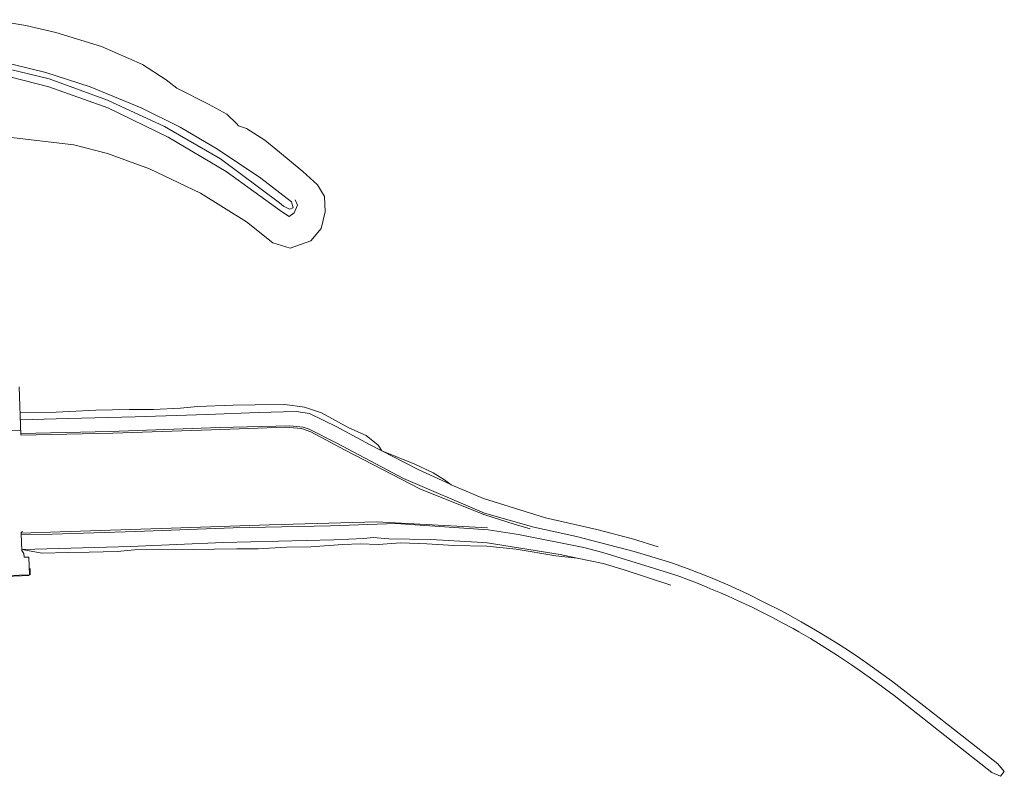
# Model space of a CAD drawing. Header units: metres. Extents: x 66374 to 71914, y 405953 to 412623.
# Tile 33 of 42: x 70893 to 71679, y 408927 to 409531. Entities that reach past the tile are written whole.
import ezdxf

# ---------------------------------------------------------------- set-up
doc = ezdxf.new("R2010")
doc.units = ezdxf.units.M
doc.layers.add('2013-05-24_onderlegger_OVLIJNOBJ', color=252, linetype='Continuous', lineweight=0)

msp = doc.modelspace()

# ---------------------------------------------------------------- linework, layer by layer
at = {"layer": '2013-05-24_onderlegger_OVLIJNOBJ'}
for p, q in [((70869.76, 409530.85), (70897.79, 409526.24)), ((70897.79, 409526.24), (70921.71, 409520.54)), ((70921.71, 409520.54), (70958.31, 409509.57)), ((70958.31, 409509.57), (70990.94, 409495.14)), ((70913.89, 409488.74), (70867.19, 409500.16)), ((70864.17, 409496.22), (70916.41, 409483.65)), ((70990.94, 409495.14), (71009.9, 409482.88)), ((70871.47, 409488.83), (70916.26, 409477.38)), ((70949.33, 409477.15), (70913.89, 409488.74)), ((70916.41, 409483.65), (70962.95, 409466.62)), ((71009.9, 409482.88), (71018.23, 409476.16)), ((70916.26, 409477.38), (70963.23, 409460.54)), ((70989.98, 409460.61), (70949.33, 409477.15)), ((71018.23, 409476.16), (71043.54, 409463.33)), ((70962.95, 409466.62), (71008.54, 409445.5)), ((70963.23, 409460.54), (71011.53, 409437.09)), ((71021.05, 409444.99), (70989.98, 409460.61)), ((71043.54, 409463.33), (71058.33, 409455.55)), ((71058.33, 409455.55), (71066.23, 409447.65)), ((71008.54, 409445.5), (71053.22, 409419.68)), ((71050.83, 409427.49), (71021.05, 409444.99)), ((71066.23, 409447.65), (71067.64, 409446.11)), ((71067.64, 409446.11), (71074.02, 409444.13)), ((71074.02, 409444.13), (71088.46, 409434.66)), ((70883.9, 409437.22), (70936.03, 409430.98)), ((71011.53, 409437.09), (71057.75, 409409.82)), ((71088.46, 409434.66), (71100.17, 409425.12)), ((70936.03, 409430.98), (70963.14, 409424.13)), ((71085.5, 409404.38), (71050.83, 409427.49)), ((70963.14, 409424.13), (70996.67, 409411.94)), ((71053.22, 409419.68), (71100.37, 409384.8)), ((71100.17, 409425.12), (71118.94, 409409.79)), ((70996.67, 409411.94), (71037.34, 409392.35)), ((71057.75, 409409.82), (71101.82, 409377.73)), ((71109.95, 409385.44), (71085.5, 409404.38)), ((71118.94, 409409.79), (71130.73, 409398.94)), ((71130.73, 409398.94), (71136.09, 409389.73)), ((71037.34, 409392.35), (71073.84, 409369.41)), ((71136.09, 409389.73), (71136.78, 409377.6)), ((71100.37, 409384.8), (71103.61, 409382.08)), ((71103.61, 409382.08), (71108.18, 409379.74)), ((71108.18, 409379.74), (71111.13, 409380.58)), ((71111.13, 409380.58), (71109.95, 409385.44)), ((71111.92, 409376.61), (71114.53, 409382.94)), ((71114.53, 409382.94), (71112.83, 409387.1)), ((71101.82, 409377.73), (71108.11, 409373.76)), ((71108.11, 409373.76), (71111.92, 409376.61)), ((71136.78, 409377.6), (71133.63, 409364.19)), ((71073.84, 409369.41), (71094.86, 409352.9)), ((71133.63, 409364.19), (71125.34, 409354.46)), ((71108.82, 409348.48), (71094.86, 409352.9)), ((71125.34, 409354.46), (71108.82, 409348.48)), ((70892.58, 409237.82), (70893.8, 409199.42)), ((71034.83, 409222.11), (71063.36, 409223.14)), ((71063.36, 409223.14), (71080.81, 409223.36)), ((71080.81, 409223.36), (71104.48, 409223.74)), ((71104.48, 409223.74), (71120.37, 409221.7)), ((70893.02, 409217.38), (70922.19, 409217.6)), ((70922.19, 409217.6), (70953.85, 409219.26)), ((70953.85, 409219.26), (70980.32, 409219.81)), ((70980.32, 409219.81), (70999.75, 409219.78)), ((70985.1, 409213.82), (71042.26, 409215.68)), ((70999.75, 409219.78), (71021.4, 409220.8)), ((71021.4, 409220.8), (71034.83, 409222.11)), ((71042.26, 409215.68), (71083.54, 409217.47)), ((71083.54, 409217.47), (71113.66, 409218.21)), ((71113.66, 409218.21), (71124.32, 409216.54)), ((71120.37, 409221.7), (71133.78, 409217.18)), ((71124.32, 409216.54), (71146.03, 409205.95)), ((71133.78, 409217.18), (71155.58, 409205.12)), ((70893.27, 409211.42), (70931.68, 409212.51)), ((70931.68, 409212.51), (70985.1, 409213.82)), ((71108.62, 409206.82), (71052.37, 409205.31)), ((71119.08, 409205.7), (71108.62, 409206.82)), ((70857.9, 409201.86), (70893.5, 409203.04)), ((70965.22, 409202.3), (70893.9, 409200.61)), ((70967.22, 409200.99), (70893.9, 409199.17)), ((71052.37, 409205.31), (70965.22, 409202.3)), ((71046.03, 409203.55), (70967.22, 409200.99)), ((71105.07, 409205.63), (71046.03, 409203.55)), ((71117.79, 409204.64), (71105.07, 409205.63)), ((71125.29, 409201.98), (71117.79, 409204.64)), ((71123.9, 409204), (71119.08, 409205.7)), ((71145.98, 409193.02), (71123.9, 409204)), ((71152.18, 409187.46), (71125.29, 409201.98)), ((71146.03, 409205.95), (71172.01, 409191.81)), ((71155.58, 409205.12), (71169.5, 409198.98)), ((71169.5, 409198.98), (71179.1, 409191.33)), ((71199.31, 409164.8), (71145.98, 409193.02)), ((71172.01, 409191.81), (71210.9, 409171.94)), ((71179.1, 409191.33), (71182.09, 409186.75)), ((71212.77, 409156.13), (71152.18, 409187.46)), ((71182.09, 409186.75), (71184.61, 409185.82)), ((71184.61, 409185.82), (71208.25, 409176.1)), ((71208.25, 409176.1), (71222.8, 409169.18)), ((71210.9, 409171.94), (71236.54, 409160.16)), ((71222.8, 409169.18), (71231.89, 409163.65)), ((71263.88, 409137.06), (71199.31, 409164.8)), ((71231.89, 409163.65), (71237.38, 409159.55)), ((71237.38, 409159.55), (71263.05, 409148.83)), ((71264.12, 409135.65), (71212.77, 409156.13)), ((71263.05, 409148.83), (71312.67, 409133.25)), ((71263.88, 409137.06), (71303.32, 409125.95)), ((71178.1, 409130.24), (71092.07, 409127.62)), ((71193.21, 409128.7), (71140.88, 409127.01)), ((71266.4, 409125.41), (71178.1, 409130.24)), ((71266.71, 409123.78), (71193.21, 409128.7)), ((71264.12, 409135.65), (71287.58, 409128.26)), ((71287.58, 409128.26), (71300.45, 409124.64)), ((71312.67, 409133.25), (71353.54, 409124)), ((70894.1, 409120.93), (70894.11, 409121.28)), ((70894.1, 409120.54), (70894.1, 409120.93)), ((70894.63, 409107.36), (70894.1, 409120.54)), ((70918.82, 409120.26), (70894.1, 409119.9)), ((70894.11, 409121.28), (70894.13, 409121.44)), ((70894.13, 409121.44), (70894.21, 409121.66)), ((70894.21, 409121.66), (70894.28, 409121.78)), ((70925.27, 409122.11), (70894.23, 409121.02)), ((70894.28, 409121.78), (70894.49, 409121.99)), ((70894.49, 409121.99), (70895.26, 409122.53)), ((70985.4, 409122.37), (70918.82, 409120.26)), ((71013.91, 409125.06), (70925.27, 409122.11)), ((71063.23, 409125.22), (70985.4, 409122.37)), ((71092.07, 409127.62), (71013.91, 409125.06)), ((71140.88, 409127.01), (71063.23, 409125.22)), ((71291.09, 409120), (71266.71, 409123.78)), ((71303.32, 409125.95), (71337.26, 409118.3)), ((71353.54, 409124), (71382.05, 409116.51)), ((70981.33, 409110.37), (71055.36, 409113.66)), ((71055.36, 409113.66), (71143.75, 409115.78)), ((71143.75, 409115.78), (71167.54, 409116.7)), ((71164.95, 409112.51), (71150.96, 409111.9)), ((71179.1, 409112.13), (71164.95, 409112.51)), ((71167.54, 409116.7), (71175.14, 409117.5)), ((71175.14, 409117.5), (71187.42, 409116.58)), ((71197.16, 409113.38), (71179.1, 409112.13)), ((71187.42, 409116.58), (71221.08, 409116.06)), ((71217.95, 409112.48), (71197.16, 409113.38)), ((71239.55, 409111.36), (71217.95, 409112.48)), ((71221.08, 409116.06), (71257.96, 409113.89)), ((71257.96, 409113.89), (71266.14, 409113.31)), ((71266.14, 409113.31), (71324.3, 409103.97)), ((71343.09, 409109.7), (71291.09, 409120)), ((71337.26, 409118.3), (71383.26, 409106.53)), ((71382.05, 409116.51), (71402.54, 409110.05)), ((70896.17, 409104.93), (70894.63, 409107.36)), ((70910.95, 409104.99), (70894.75, 409108.13)), ((70895.41, 409108.03), (70981.33, 409110.37)), ((70896.43, 409101.89), (70896.17, 409104.93)), ((70931.94, 409105.7), (70910.95, 409104.99)), ((70948.39, 409105.98), (70931.94, 409105.7)), ((70970.85, 409106.46), (70948.39, 409105.98)), ((70984.86, 409107.81), (70970.85, 409106.46)), ((71003.58, 409108.19), (70984.86, 409107.81)), ((71031.78, 409107.97), (71003.58, 409108.19)), ((71048.06, 409108.35), (71031.78, 409107.97)), ((71066.32, 409108.51), (71048.06, 409108.35)), ((71083.37, 409108.61), (71066.32, 409108.51)), ((71105.89, 409109.98), (71083.37, 409108.61)), ((71125.22, 409110.27), (71105.89, 409109.98)), ((71150.96, 409111.9), (71125.22, 409110.27)), ((71265.82, 409110.78), (71239.55, 409111.36)), ((71265.82, 409110.78), (71289.26, 409108.38)), ((71289.26, 409108.38), (71320.83, 409102.98)), ((71358.25, 409105.63), (71343.09, 409109.7)), ((71388.31, 409096.41), (71358.25, 409105.63)), ((71383.26, 409106.53), (71410.62, 409098.14)), ((70900.16, 409102.02), (70896.43, 409101.89)), ((70900.68, 409087.94), (70900.16, 409102.02)), ((71320.83, 409102.98), (71337.8, 409101.16)), ((71324.3, 409103.97), (71337.8, 409101.16)), ((71337.8, 409101.16), (71358.52, 409096.87)), ((71358.52, 409096.87), (71375.27, 409091.94)), ((70901.3, 409092.86), (70901.44, 409087.71)), ((71375.27, 409091.94), (71412.49, 409079.68)), ((71410.83, 409089.41), (71388.31, 409096.41)), ((70858.8, 409086.43), (70900.68, 409087.94)), ((70900.54, 409087.17), (70859.02, 409085.6))]:
    msp.add_line(p, q, dxfattribs=at)
msp.add_lwpolyline([(71410.83, 409089.41), (71419.88, 409086.42), (71425.28, 409084.48), (71434.32, 409080.85), (71440.78, 409078.24), (71444.26, 409076.78), (71452.12, 409073.46), (71457.7, 409070.96), (71462.28, 409068.92), (71466.76, 409066.87), (71474.99, 409063.01), (71477.91, 409061.64), (71485.82, 409057.77), (71494.34, 409053.42), (71501.5, 409049.64), (71510.12, 409044.99), (71514.81, 409042.28), (71523.99, 409036.91), (71532.69, 409031.68), (71545.71, 409023.35), (71556.76, 409015.93), (71565.44, 409009.99), (71573.89, 409004.11), (71590.73, 408991.52), (71614.65, 408972.65), (71631.18, 408959.57), (71656.16, 408939.91), (71668.74, 408930.06), (71675.64, 408927.04), (71678.73, 408930.9), (71673.69, 408936.96), (71645.01, 408959.33), (71614.39, 408983.27), (71588.73, 409003.19), (71571.78, 409015.57), (71563.52, 409021.28), (71554.41, 409027.34), (71545.6, 409032.95), (71531.16, 409041.91), (71516.57, 409050.4), (71506.2, 409056.15), (71499.74, 409059.64), (71487.28, 409065.87), (71473.84, 409072.71), (71458.11, 409079.91), (71444.33, 409085.73), (71428.62, 409091.77), (71414.61, 409096.87), (71410.62, 409098.14)], dxfattribs=at)

doc.saveas('drawing.dxf')
